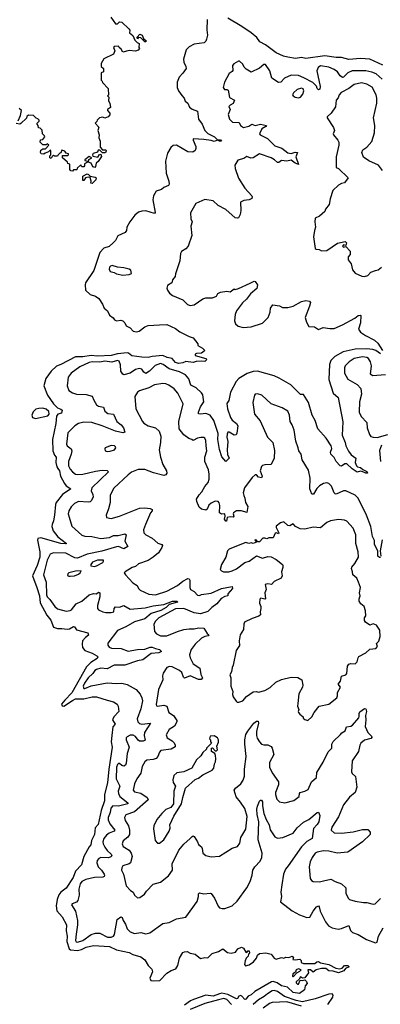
# Model space of a CAD drawing. Extents: x 1603745 to 1745082, y 385868 to 533966.
# Tile 52 of 256: x 1621774 to 1625204, y 423127 to 432501. Entities that reach past the tile are written whole.
import ezdxf

# ---------------------------------------------------------------- set-up
doc = ezdxf.new("R2010")
doc.units = 0

msp = doc.modelspace()

# ---------------------------------------------------------------- linework, layer by layer
at = {"layer": '0CON20XD'}
for points in [[(1622640, 432525), (1622685, 432460), (1622705, 432460), (1622725, 432480), (1622745, 432477.5), (1622812.5, 432415), (1622821.7, 432401.7), (1622820, 432375), (1622850.7, 432350.7), (1622870, 432305), (1622890, 432285), (1622910, 432275), (1622907.5, 432235), (1622912.5, 432225), (1622900.7, 432209.3), (1622875, 432200), (1622815, 432207.5), (1622755, 432192.5), (1622739.3, 432219.3), (1622720, 432235), (1622715, 432250), (1622673, 432247), (1622667.5, 432235), (1622680, 432205), (1622665, 432172.5), (1622575, 432127.5), (1622550, 432085), (1622550, 432055), (1622570, 432035), (1622570, 432005), (1622550, 431995), (1622550, 431925), (1622560, 431915), (1622561.7, 431901.7), (1622617, 431847), (1622617.5, 431782.5), (1622610, 431775), (1622621.7, 431761.7), (1622618.3, 431728.3), (1622630, 431705), (1622637.5, 431665), (1622610, 431645), (1622610, 431635), (1622631.7, 431611.7), (1622632.5, 431595), (1622615, 431577.5), (1622585, 431562.5), (1622565, 431572.5), (1622533, 431567), (1622510, 431545), (1622508.3, 431531.7), (1622493, 431517), (1622526.7, 431476.7), (1622517.5, 431445), (1622530, 431405), (1622526.7, 431375), (1622540, 431345), (1622538.3, 431288.3), (1622563, 431263), (1622591.7, 431261.7), (1622597.5, 431255), (1622595, 431240), (1622585, 431232.5), (1622561.7, 431231.7), (1622535, 431260), (1622521.7, 431258.3), (1622515, 431240), (1622473.6, 431226.4), (1622467.5, 431215), (1622470, 431200), (1622516.7, 431193.3), (1622533.3, 431216.7), (1622545, 431220), (1622551.7, 431198.3), (1622519.3, 431150.7), (1622500, 431135), (1622496.4, 431103.6), (1622490, 431095), (1622470.7, 431100.7), (1622452.5, 431135), (1622430, 431145), (1622431.7, 431168.3), (1622460, 431185), (1622435, 431197.5), (1622393, 431167), (1622395, 431160), (1622408.3, 431158.3), (1622420, 431145), (1622391.7, 431128.3), (1622391.7, 431108.3), (1622385, 431100), (1622365, 431100), (1622355, 431120), (1622321.7, 431088.3), (1622318.3, 431071.7), (1622285, 431070), (1622275, 431060), (1622261.7, 431061.7), (1622250, 431075), (1622250, 431125), (1622231.7, 431131.7), (1622230, 431145), (1622180, 431185), (1622182.5, 431207.5), (1622231.7, 431208.3), (1622240, 431215), (1622240, 431225), (1622215, 431230), (1622205, 431250), (1622175, 431260), (1622167, 431233), (1622155, 431230), (1622140, 431215), (1622135, 431200), (1622105, 431200), (1622095, 431210), (1622081.7, 431198.3), (1622075, 431180), (1622060, 431185), (1622060, 431205), (1622070, 431215), (1622070, 431255), (1622065, 431260), (1622048.3, 431241.7), (1622015, 431230), (1622005, 431220), (1621980, 431225), (1621972.5, 431235), (1621975, 431260), (1621995, 431270), (1622018.3, 431271.7), (1622050, 431305), (1622035, 431317.5), (1622025, 431310), (1621995, 431310), (1621970, 431335), (1621971.7, 431358.3), (1621995, 431360), (1622012.5, 431385), (1622010, 431395), (1621990, 431415), (1621988.3, 431448.3), (1621968.3, 431468.3), (1621951.7, 431471.7), (1621950, 431495), (1621940, 431505), (1621940, 431515), (1621960, 431535), (1621960, 431545), (1621948.3, 431558.3), (1621931.7, 431561.7), (1621905, 431590), (1621858.3, 431591.7), (1621841.7, 431578.3), (1621838.3, 431561.7), (1621785, 431512.5), (1621775, 431507.5), (1621741.7, 431511.7)], [(1625226.9, 432066.9), (1625104.3, 432124.2), (1625015, 432132.1), (1624905, 432122.1), (1624835, 432142.2), (1624785, 432140.8), (1624675, 432155.3), (1624495, 432132.9), (1624455, 432139.5), (1624397.2, 432132.8), (1624325, 432142.5), (1624283.3, 432155), (1624214.3, 432185), (1624111.2, 432261.2), (1624059.4, 432289.4), (1624029.9, 432329.9), (1623975, 432374.7), (1623887.4, 432437.4), (1623753.1, 432515)], [(1623558.7, 432501.3), (1623553.1, 432405), (1623559.4, 432355), (1623552, 432315), (1623543.3, 432295), (1623528.3, 432281.7), (1623435, 432267.1), (1623385, 432242.1), (1623358.2, 432215), (1623331.8, 432125), (1623336.5, 432095), (1623355.6, 432055), (1623356.9, 432035), (1623327.2, 431992.8), (1623289.6, 431955), (1623273.2, 431905), (1623272.1, 431855), (1623283.8, 431825), (1623315, 431779.5), (1623340, 431755), (1623347.1, 431725), (1623374.2, 431705), (1623389.1, 431669.1), (1623415, 431648.8), (1623465, 431631.2), (1623475, 431553.8), (1623510.8, 431505), (1623535.8, 431445), (1623565, 431417.5), (1623628.1, 431385), (1623655, 431358), (1623685, 431357.9), (1623693.8, 431345), (1623675, 431343.5), (1623655, 431352.5), (1623625, 431340.4), (1623595, 431350.8), (1623525, 431360.6), (1623423.8, 431366.2), (1623423.3, 431355), (1623450, 431295), (1623450, 431275), (1623443.3, 431255), (1623421.7, 431238.3), (1623375, 431243.8), (1623265, 431304.7), (1623235, 431303.2), (1623212.9, 431285), (1623178.5, 431231.5), (1623161.3, 431155), (1623168.7, 431038.7), (1623192.9, 430962.9), (1623196.4, 430933.6), (1623188.3, 430921.7), (1623145, 430903.8), (1623122.5, 430885), (1623072.7, 430867.3), (1623046, 430825), (1623041.4, 430785), (1623064, 430665), (1623055, 430656), (1622975, 430680), (1622935, 430678.1), (1622905, 430669.2), (1622869.1, 430640.9), (1622820.8, 430575), (1622794, 430525), (1622788.6, 430495), (1622776.6, 430473.4), (1622707, 430443), (1622685, 430400), (1622663.3, 430375), (1622625, 430342.5), (1622573.7, 430326.3), (1622535, 430285.6), (1622477.9, 430112.1), (1622400.8, 429995), (1622396, 429975), (1622400, 429925), (1622445, 429886), (1622495, 429870), (1622526.7, 429845), (1622561.2, 429791.2), (1622576.7, 429755), (1622609.3, 429729.3), (1622627, 429687), (1622661.7, 429661.7), (1622675, 429642.5), (1622695, 429633.3), (1622735, 429640), (1622754.2, 429634.2), (1622773.8, 429615), (1622787.5, 429585), (1622826.4, 429566.4), (1622852.5, 429535), (1622885, 429530), (1622910, 429535), (1622965, 429576), (1622995, 429589.2), (1623102.9, 429597.1), (1623175, 429598.6), (1623255, 429560.8), (1623298.8, 429528.8), (1623385, 429483.3), (1623425, 429473.3), (1623467.5, 429415), (1623470, 429400), (1623513.8, 429373.8), (1623532.5, 429355), (1623530, 429345), (1623505, 429325.8), (1623456.1, 429323.9), (1623443.3, 429315), (1623443.8, 429305), (1623545, 429273.8), (1623553.8, 429265), (1623535, 429247.5), (1623505, 429251.4), (1623453.5, 429246.5), (1623425, 429236), (1623355, 429245.5), (1623325, 429232.8), (1623285, 429226.5), (1623255, 429238.2), (1623224.3, 429274.3), (1623175.7, 429285), (1623135, 429304.8), (1623035, 429294.2), (1622995.9, 429284.1), (1622935, 429287.8), (1622840.2, 429300.2), (1622808.8, 429325), (1622795, 429329), (1622705, 429319.9), (1622645.6, 429304.4), (1622515, 429298.4), (1622455, 429304.6), (1622375, 429290), (1622305, 429291.7), (1622165, 429216.7), (1622125, 429201.3), (1622074.8, 429155.2), (1622021.8, 429085), (1622002.7, 429015), (1622039.1, 428925), (1622094.5, 428844.5), (1622135, 428806.1), (1622165, 428794.4), (1622178, 428782), (1622173.3, 428755), (1622135.9, 428744.1), (1622124, 428725), (1622116.8, 428655), (1622085.4, 428505), (1622090.8, 428395), (1622105, 428355.7), (1622122.2, 428335), (1622116.5, 428286.5), (1622126.9, 428245), (1622137.6, 428227.6), (1622153.8, 428205), (1622163.6, 428155), (1622198.8, 428085), (1622215, 428064.4), (1622260, 428035), (1622180.2, 427979.8), (1622119.6, 427905), (1622113.2, 427885), (1622105.9, 427785), (1622095, 427728.8), (1622081.5, 427695), (1622081.2, 427675), (1622092.7, 427635), (1622137.5, 427577.5), (1622220, 427515), (1622209.2, 427510.8), (1622164.7, 427514.7), (1621975, 427568.9), (1621947.7, 427562.3), (1621943.8, 427545), (1621965.9, 427435), (1621964.7, 427385), (1621940.3, 427305), (1621894.7, 427205), (1621938.6, 427095), (1621961.2, 427015), (1621969.1, 426949.1), (1622033.1, 426833.1), (1622070.9, 426785), (1622097.3, 426717.3), (1622133.9, 426703.9), (1622175, 426705.2), (1622225, 426697.6), (1622247.5, 426702.5), (1622285, 426724.2), (1622295, 426720), (1622315, 426692.9), (1622422, 426665), (1622428.9, 426641.1), (1622399.3, 426620.7), (1622372.8, 426587.2), (1622367.5, 426555), (1622371.8, 426525), (1622394.2, 426495), (1622465, 426470.9), (1622508.8, 426445), (1622516, 426435), (1622509.7, 426420.3), (1622449.4, 426380.6), (1622411.1, 426338.9), (1622268.8, 426091.2), (1622205, 426021.8), (1622173.4, 425985), (1622178.8, 425968.8), (1622195, 425964.7), (1622275, 426020.8), (1622305, 426033.9), (1622385, 426036.7), (1622465, 426053.3), (1622504.6, 426054.6), (1622605, 426021.5), (1622667.8, 426007.8), (1622700, 425985), (1622710, 425965), (1622715.8, 425915), (1622670, 425865), (1622655.8, 425835), (1622681.2, 425795), (1622660.7, 425769.3), (1622649.4, 425685), (1622645.6, 425625.6), (1622652.5, 425575), (1622621.3, 425365), (1622610.9, 425235), (1622580, 425125), (1622580, 425065), (1622548.1, 424971.9), (1622520.3, 424839.7), (1622493.4, 424806.6), (1622485.7, 424745), (1622455.9, 424685), (1622451.9, 424645), (1622434.3, 424625), (1622384.6, 424535), (1622362.2, 424455), (1622304.3, 424395.7), (1622282.5, 424335), (1622216.6, 424233.4), (1622164.8, 424195.2), (1622145, 424167.9), (1622129.7, 424125), (1622122.3, 424065), (1622127.8, 424017.8), (1622179.7, 423959.7), (1622218.8, 423885), (1622216.8, 423825), (1622226.7, 423775), (1622222, 423725), (1622244, 423654), (1622255.9, 423645.9), (1622325, 423639.1), (1622360.6, 423649.4), (1622405, 423671.9), (1622476.2, 423686.2), (1622627.8, 423677.8), (1622695, 423644.7), (1622815, 423620), (1622849.8, 423599.8), (1622925, 423580), (1622965, 423551.9), (1622995, 423498), (1623032, 423462), (1623038.8, 423435), (1623011.3, 423375), (1623022, 423355), (1623045, 423350.5), (1623106, 423355), (1623175, 423424.2), (1623215, 423448.1), (1623260, 423465), (1623279.2, 423495), (1623294.1, 423565.9), (1623325, 423620), (1623343, 423627), (1623368.3, 423628.3), (1623395, 423612.5), (1623442.5, 423605), (1623495, 423562.5), (1623535, 423573.3), (1623565, 423570), (1623605, 423610), (1623665, 423631.2), (1623705, 423656.7), (1623750.7, 423620.7), (1623785, 423614.2), (1623827, 423623), (1623847.5, 423655), (1623885, 423672.5), (1623903, 423663), (1623925, 423622.5), (1623935, 423620), (1623943.6, 423636.4), (1623956.4, 423636.4), (1623960, 423615), (1623950, 423605), (1623948.8, 423585), (1623928.8, 423565), (1623917.5, 423542.5), (1623912.5, 423505), (1623922.9, 423492.9), (1623957.7, 423502.3), (1623998.3, 423531.7), (1624026.2, 423565), (1624036.2, 423595), (1624055, 423609.2), (1624115, 423616.9), (1624165, 423603.3), (1624196, 423565), (1624215, 423555.6), (1624265, 423573.3), (1624285, 423566.7), (1624307, 423577), (1624335, 423572.5), (1624365, 423586.7), (1624377.5, 423575), (1624373, 423553), (1624395, 423550), (1624437.5, 423557.5), (1624452.5, 423545), (1624452.5, 423525), (1624475, 423516.7), (1624580, 423515), (1624599.2, 423530.8), (1624615, 423534.2), (1624635, 423520.8), (1624715.6, 423505.6), (1624781.3, 423471.3), (1624815, 423466.2), (1624839.8, 423470.2), (1624863.9, 423496.1), (1624896.8, 423496.8), (1624907.5, 423485), (1624873.6, 423466.4), (1624855.7, 423444.3), (1624805, 423425.6), (1624755, 423443.8), (1624715, 423445.7), (1624685, 423467.5), (1624645, 423468.9)], [(1622975, 432290), (1622965, 432290), (1622927, 432327), (1622905, 432330), (1622895, 432320), (1622890, 432335), (1622918.3, 432361.7), (1622940, 432355), (1622951.7, 432321.7), (1622978.3, 432298.3), (1622975, 432290)], [(1625222.1, 431935), (1625165, 431984), (1625125, 432002.5), (1625065, 432014.7), (1624935, 432014.7), (1624895.5, 431995), (1624855, 431952.1), (1624845, 431950), (1624822.1, 431965), (1624796.1, 432005), (1624765, 432027.5), (1624715, 432047.6), (1624635, 432060), (1624612.3, 432045), (1624598.9, 432015), (1624632.2, 431865), (1624629.3, 431840.7), (1624617.1, 431832.9), (1624605, 431844.2), (1624597.7, 431867.8), (1624562.3, 431902.3), (1624477.4, 431947.4), (1624425, 431970.6), (1624355, 431972.9), (1624293.5, 431945), (1624256.7, 431905), (1624235, 431901.6), (1624172.9, 431945), (1624154.5, 432015), (1624113.1, 432073.1), (1624095, 432073.1), (1624055, 432040.6), (1623975, 432002.2), (1623928.2, 432028.2), (1623909.3, 432049.3), (1623895, 432078.8), (1623865, 432107.5), (1623855, 432107.5), (1623809.5, 432080.5), (1623798.8, 432065), (1623801.7, 432018.3), (1623793.8, 432006.2), (1623765, 431987.5), (1623721.2, 431905), (1623710, 431855), (1623722.5, 431835), (1623745, 431835.7), (1623758.6, 431828.6), (1623771.1, 431761.1), (1623817.1, 431735), (1623805, 431702), (1623775, 431687.1), (1623764.3, 431675), (1623776.8, 431645), (1623757, 431597), (1623769.2, 431555), (1623796.7, 431525), (1623863.1, 431523.1), (1623875, 431492.9), (1623904.3, 431475.7), (1623953.8, 431486.2), (1623982.6, 431507.4), (1624015, 431493.9), (1624065, 431505.3), (1624122.5, 431495), (1624116.2, 431485), (1624078.2, 431461.8), (1624055.7, 431415), (1624060.8, 431405), (1624130.1, 431370.1), (1624199.8, 431299.8), (1624266.9, 431276.9), (1624324.5, 431234.5), (1624355, 431226.2), (1624395, 431239.2), (1624417.6, 431237.6), (1624401.9, 431195), (1624427.3, 431122.7), (1624395, 431134.6), (1624355, 431164.5), (1624315, 431154.3), (1624265, 431160.7), (1624237.8, 431142.2), (1624225, 431141.5), (1624197.4, 431167.4), (1624165, 431184.6), (1624055, 431224.3), (1623993.8, 431185), (1623973.6, 431183.6), (1623935, 431198.1), (1623905, 431180), (1623847.5, 431162.5), (1623820, 431115), (1623825, 431084), (1623855, 430991.2), (1623917, 430897), (1623982, 430825), (1623986, 430815), (1623981.2, 430798.8), (1623955.7, 430784.3), (1623905, 430779.2), (1623873.3, 430765), (1623877.1, 430685), (1623872.5, 430645), (1623856.7, 430615), (1623845, 430610), (1623825, 430613.8), (1623736, 430695), (1623662, 430732), (1623615, 430775.8), (1623535, 430790), (1623448.8, 430751.2), (1623399.3, 430660.7), (1623402.5, 430605), (1623414, 430575), (1623401.2, 430535), (1623412.5, 430445), (1623378.1, 430345), (1623355, 430319.4), (1623314.5, 430295.5), (1623302.9, 430275), (1623297.9, 430205), (1623257.5, 430082.5), (1623252, 430055), (1623226.2, 430025), (1623222.5, 429995), (1623179.3, 429970.7), (1623173.8, 429945), (1623180, 429925), (1623198.8, 429898.8), (1623226.7, 429875), (1623324.6, 429834.6), (1623370.2, 429790.2), (1623395, 429780), (1623435, 429785.6), (1623515, 429844), (1623545, 429852), (1623607.3, 429852.7), (1623645, 429870), (1623660, 429895), (1623684.5, 429905.5), (1623745, 429916), (1623775, 429908.8), (1623815, 429937.5), (1623825, 429933.3), (1623855, 429942), (1623965, 429993.8), (1624005, 430010), (1624015, 430007.5), (1624036.2, 429975), (1624029.4, 429940.6), (1623970.2, 429889.8), (1623931.1, 429838.9), (1623894.4, 429805), (1623835, 429727.5), (1623823.3, 429695), (1623817.5, 429635), (1623825.7, 429605.7), (1623853.1, 429583.1), (1623901.3, 429571.3), (1623975, 429575.5), (1624085, 429612.2), (1624137.5, 429665), (1624156.7, 429715), (1624158.8, 429755), (1624182.3, 429787.7), (1624245, 429776.2), (1624275, 429762), (1624325, 429760), (1624375.5, 429774.5), (1624455, 429818.8), (1624495, 429827.5), (1624530.7, 429820.7), (1624538.6, 429808.6), (1624532, 429775), (1624490, 429665), (1624502.2, 429622.2), (1624525, 429581.4), (1624578, 429578), (1624615, 429551.9), (1624660.7, 429569.3), (1624725, 429560), (1624765, 429561.9), (1624845, 429594.5), (1624961.1, 429658.9), (1624995, 429684), (1625015, 429688.8), (1625020, 429685), (1625014.4, 429615), (1624997.5, 429555), (1625016, 429525), (1625064.2, 429494.2), (1625148.8, 429448.8), (1625181.2, 429421.2), (1625225, 429350)], [(1624425, 431756.7), (1624445, 431762.5), (1624468.3, 431791.7), (1624477.1, 431825), (1624471.2, 431841.2), (1624455, 431848.6), (1624413.7, 431836.3), (1624378.8, 431805), (1624370, 431785), (1624373.8, 431775), (1624395, 431764.2), (1624425, 431756.7)], [(1625224.3, 431065), (1625185.5, 431115.5), (1625095.5, 431155.5), (1625045, 431192.2), (1625028.8, 431235), (1625038.3, 431261.7), (1625075, 431285.7), (1625125, 431342.5), (1625150, 431425), (1625150.5, 431495), (1625140.8, 431565), (1625172.1, 431705), (1625172.3, 431755), (1625165.4, 431785), (1625128.2, 431858.2), (1625077.4, 431887.4), (1625025, 431898.6), (1624955, 431885.3), (1624905.2, 431844.8), (1624833.4, 431806.6), (1624813.8, 431786.2), (1624804.4, 431755.6), (1624785.7, 431735), (1624778.5, 431671.5), (1624737.9, 431612.1), (1624700, 431575), (1624697.5, 431565), (1624760, 431475), (1624767.5, 431445), (1624756.7, 431415), (1624760, 431405), (1624801.2, 431355), (1624809.2, 431335), (1624810, 431305), (1624784.1, 431194.1), (1624783.8, 431095), (1624805, 431083.3), (1624900, 430995), (1624862.3, 430947.7), (1624835, 430941.2), (1624805.7, 430924.3), (1624753.3, 430875), (1624726.2, 430795), (1624717.7, 430742.3), (1624683.9, 430696.1), (1624675.8, 430674.2), (1624625, 430630), (1624585, 430610), (1624580, 430575), (1624588.8, 430525), (1624576.7, 430495), (1624570, 430435), (1624583.8, 430323.8), (1624595, 430316.7), (1624624.1, 430314.1), (1624645, 430301.2), (1624695, 430302.5), (1624796.1, 430373.9), (1624868.8, 430388.8), (1624881.2, 430375), (1624875, 430350), (1624853.3, 430356.7), (1624843.3, 430345), (1624855, 430333.8), (1624875, 430340), (1624916.7, 430296.7), (1624918.6, 430265), (1624898.3, 430241.7), (1624900, 430215), (1624926, 430175), (1624940.3, 430120.3), (1624965, 430086.7), (1625027.7, 430057.7), (1625055, 430055.8), (1625086.7, 430065), (1625115, 430096), (1625157.1, 430112.9), (1625185, 430120), (1625216.9, 430145)], [(1621760.7, 431539.3), (1621781.7, 431588.3), (1621790, 431635), (1621770, 431655)], [(1622465, 430940), (1622450, 430945), (1622453.3, 430965), (1622445, 431000), (1622425, 431002.5), (1622400, 430995), (1622385, 430970), (1622375, 430970), (1622375, 431010), (1622415, 431032.5), (1622428.3, 431028.3), (1622445, 431010), (1622493, 431003), (1622500, 430995), (1622497.5, 430975), (1622465, 430940)], [(1622755, 430070), (1622815, 430073.8), (1622837.5, 430085), (1622830, 430115), (1622815, 430126.2), (1622765, 430140), (1622705, 430144), (1622655, 430159.2), (1622637.5, 430155), (1622628.8, 430145), (1622626.2, 430125), (1622634.3, 430104.3), (1622673.9, 430093.9), (1622695, 430080), (1622755, 430070)], [(1625205, 429318.8), (1625160.5, 429350.5), (1625132.1, 429362.1), (1625075, 429368.1), (1624965, 429363.7), (1624852, 429338), (1624770.4, 429295), (1624734.6, 429255), (1624722.4, 429217.6), (1624713.1, 429075), (1624755, 428945.8), (1624802.5, 428902.5), (1624846.6, 428673.4), (1624842.7, 428545), (1624870, 428475), (1624876.9, 428445), (1624902, 428392), (1624927.7, 428357.7), (1624970, 428325), (1624966.2, 428285), (1624976.2, 428255), (1624987.5, 428245), (1625015, 428238.1), (1625038.5, 428218.5), (1625075, 428200), (1625082, 428185), (1625065, 428182.2), (1625037.6, 428197.6), (1625015, 428202), (1624984.1, 428194.1), (1624935.6, 428225.6), (1624885, 428272), (1624868.3, 428271.7), (1624835, 428251.2), (1624823.3, 428255), (1624785, 428296.2), (1624765, 428334), (1624732.9, 428365), (1624729.4, 428385), (1624742.7, 428417.3), (1624735.6, 428445), (1624687.6, 428517.6), (1624610, 428605), (1624584.5, 428685), (1624554.6, 428735), (1624520.6, 428855), (1624475, 428933.8), (1624445, 428931.2), (1624353.3, 429025), (1624242.3, 429087.7), (1624195, 429109.4), (1624035, 429156.2), (1623995, 429151.6), (1623937.6, 429132.4), (1623858.1, 429085), (1623832.2, 429055), (1623779.4, 428955), (1623763.1, 428876.9), (1623743, 428847), (1623751.9, 428795), (1623778.5, 428715), (1623795, 428687.8), (1623835, 428655.6), (1623848.1, 428635), (1623840, 428565), (1623832, 428548), (1623815, 428544.3), (1623765, 428574.3), (1623755, 428572.5), (1623746.7, 428555), (1623743.9, 428525), (1623752.7, 428485), (1623747.9, 428405), (1623752.2, 428362.2), (1623767.7, 428325), (1623735, 428293.3), (1623698.3, 428338.3), (1623675, 428407.5), (1623657.5, 428505), (1623662.6, 428562.6), (1623619.8, 428685), (1623585, 428736.1), (1623545, 428751.8), (1623494.4, 428744.4), (1623475, 428750), (1623473.5, 428765), (1623493.1, 428815), (1623526.6, 428863.4), (1623515, 428930.8), (1623505, 428947.1), (1623452.5, 428995), (1623401.4, 429021.4), (1623381.9, 429081.9), (1623350.1, 429120.1), (1623295, 429147.8), (1623196.2, 429176.2), (1623138.8, 429218.8), (1623115, 429226.2), (1623062.9, 429207.1), (1623008.8, 429155), (1622975, 429133.1), (1622955, 429143.8), (1622935, 429172.5), (1622915, 429178.7), (1622875, 429169.3), (1622824.8, 429135.2), (1622765, 429119.1), (1622753.8, 429125), (1622736.8, 429155), (1622731.5, 429215), (1622718.8, 429248.8), (1622705, 429255.4), (1622650.7, 429240.7), (1622585, 429248.3), (1622535, 429239.7), (1622465, 429244.1), (1622435, 429238.7), (1622345, 429196.5), (1622263.5, 429136.5), (1622235, 429096.7), (1622224.2, 429015), (1622240.4, 428970.4), (1622275, 428948.9), (1622315, 428935.7), (1622405, 428931.5), (1622465, 428915.6), (1622478.3, 428878.3), (1622505, 428834.2), (1622525, 428820.5), (1622571.3, 428811.3), (1622585, 428774.4), (1622611.7, 428751.7), (1622667.5, 428745), (1622699.6, 428675), (1622738.1, 428645), (1622762.9, 428615), (1622773.3, 428575), (1622755, 428566.2), (1622685, 428584), (1622560, 428635), (1622458.8, 428665), (1622385, 428669.5), (1622334.3, 428655), (1622298.1, 428635), (1622231.7, 428568.3), (1622218.2, 428458.2), (1622225, 428444.3), (1622262.5, 428415), (1622270, 428395), (1622265.3, 428365), (1622237.6, 428295), (1622239.1, 428255), (1622255, 428220.6), (1622276.7, 428195), (1622305, 428175.5), (1622325, 428170.4), (1622375, 428174.1), (1622495, 428202.5), (1622559.1, 428210.9), (1622605, 428209.4), (1622618, 428195), (1622461.5, 428045), (1622455.5, 428015), (1622470.7, 427980.7), (1622473.5, 427955), (1622455, 427920.9), (1622445, 427911.6), (1622425, 427906.3), (1622335, 427913.6), (1622295, 427896.4), (1622265, 427864.3), (1622242.5, 427825), (1622235.8, 427795), (1622245.6, 427765), (1622270.2, 427680.2), (1622365, 427593.8), (1622394.3, 427584.2), (1622461.6, 427581.6), (1622545, 427560.3), (1622627.6, 427572.4), (1622665, 427589.7), (1622711.3, 427588.7), (1622775.8, 427605.8), (1622785.6, 427595), (1622772.9, 427535), (1622804, 427485), (1622765, 427464.3), (1622715, 427484.2), (1622695, 427482.8), (1622555, 427441.3), (1622416.7, 427413.3), (1622325, 427373.9), (1622298.4, 427378.4), (1622212.9, 427422.9), (1622094.8, 427425.2), (1622065, 427412.7), (1622034.2, 427355.8)], [(1625255, 429120.8), (1625130.5, 429110.5), (1625111.8, 429125), (1625118.9, 429205), (1625110, 429245), (1625090.9, 429275), (1625075, 429285.3), (1625035, 429290), (1624955.3, 429274.7), (1624907.2, 429242.8), (1624871.4, 429205), (1624862.5, 429185), (1624864.5, 429135), (1624895, 429078.6), (1624985, 429028.8), (1625018.9, 428988.9), (1625024.4, 428935), (1625007.2, 428862.8), (1625004.5, 428765), (1625023.6, 428723.6), (1625076.7, 428665), (1625078.1, 428615), (1625101.4, 428551.4), (1625113.7, 428533.7), (1625135, 428525.6), (1625174.5, 428524.5), (1625275, 428550.3)], [(1625205, 427380), (1625195, 427379.4), (1625180.9, 427395), (1625180.8, 427445), (1625149.6, 427505), (1625148.3, 427541.7), (1625131.2, 427581.2), (1625113.6, 427676.4), (1625073.8, 427785), (1624992.9, 427945), (1624965.3, 427975), (1624875, 428016.8), (1624855, 428013.9), (1624785, 427984.5), (1624775, 427987.1), (1624765, 427996.2), (1624740.3, 428060.3), (1624714.4, 428084.4), (1624695, 428091.4), (1624665, 428084.4), (1624625, 428063.5), (1624600.8, 428039.2), (1624568.6, 427985), (1624554.3, 427985), (1624533.8, 428035), (1624535.5, 428135), (1624521.7, 428211.7), (1624460.4, 428310.4), (1624450.8, 428365), (1624428.1, 428395), (1624424, 428425), (1624399.7, 428489.7), (1624385.6, 428594.4), (1624365.6, 428645), (1624345.5, 428675.5), (1624340, 428735), (1624324.2, 428775), (1624270, 428805), (1624165, 428844.4), (1624076.7, 428925), (1624035, 428940), (1624015, 428935.8), (1624006, 428925), (1623991.1, 428855), (1624008.1, 428745), (1624060.6, 428680.6), (1624131.1, 428525), (1624182.5, 428475), (1624199.1, 428399.1), (1624194.2, 428325), (1624165, 428267.5), (1624105, 428263.3), (1624085, 428256.7), (1624074.2, 428245.8), (1624062.5, 428205), (1624081.2, 428155), (1624075, 428140), (1624045, 428144.2), (1624025, 428166.7), (1624015, 428168.8), (1623986.1, 428143.9), (1623914, 428045), (1623899.2, 427995), (1623905, 427970), (1623917.1, 427945), (1623923.1, 427905), (1623944.2, 427865), (1623935, 427808.8), (1623883.7, 427826.3), (1623834.8, 427825.2), (1623809.2, 427805), (1623804.2, 427795), (1623810.8, 427775), (1623805, 427766.2), (1623775, 427768.9), (1623748.3, 427761.7), (1623742.5, 427727.5), (1623735, 427726.2), (1623723.3, 427745), (1623730, 427775), (1623726.4, 427796.4), (1623695, 427794.5), (1623674.6, 427805), (1623677.8, 427875), (1623672.4, 427902.4), (1623662.4, 427912.4), (1623635, 427916.7), (1623595, 427897.5), (1623571.9, 427878.1), (1623558.2, 427841.8), (1623545, 427832.2), (1623505, 427841.8), (1623481.4, 427861.4), (1623458.2, 427915), (1623456.5, 427935), (1623481.1, 427978.9), (1623505.5, 428005), (1623535, 428055.7), (1623567.3, 428095), (1623577.5, 428125), (1623577.3, 428175), (1623570, 428215), (1623533.8, 428295), (1623533.8, 428335), (1623555.4, 428395), (1623546.7, 428445), (1623546.2, 428496.2), (1623535.6, 428515.6), (1623525, 428522), (1623495.9, 428524.1), (1623465, 428517.5), (1623425, 428493.3), (1623412.5, 428505), (1623383.6, 428513.6), (1623335, 428550), (1623290.8, 428605), (1623288.7, 428675), (1623330.6, 428845), (1623278.9, 428945), (1623245, 428985.7), (1623192.6, 429022.6), (1623163.7, 429033.7), (1623135, 429036.2), (1623055.5, 429024.5), (1623003.7, 428996.3), (1622912.8, 428967.2), (1622893.8, 428955), (1622870, 428915), (1622877.5, 428795), (1622941.4, 428675), (1622955, 428660), (1622995, 428634.3), (1623065, 428614.4), (1623102, 428585), (1623115.7, 428535), (1623113.1, 428475), (1623100.6, 428405), (1623113.1, 428335), (1623135.8, 428265), (1623170.4, 428205), (1623173.6, 428185), (1623163.1, 428166.9), (1623145, 428161.5), (1623046, 428186), (1622965, 428219.1), (1622902.6, 428217.4), (1622837.6, 428192.4), (1622805, 428168.1), (1622669.8, 428040.2), (1622634.4, 427975), (1622635.8, 427905.8), (1622620, 427845), (1622596, 427785), (1622600, 427760), (1622645, 427753.1), (1622725, 427774.4), (1622915, 427850.8), (1622963.2, 427853.2), (1623015, 427846.6), (1623035, 427836.4), (1623035.3, 427825), (1623018.2, 427805), (1622971.5, 427695), (1622952.2, 427645), (1622955.8, 427615), (1622975, 427597.1), (1623035, 427564.3), (1623087.8, 427517.8), (1623127.5, 427505), (1623131.2, 427495), (1623126.3, 427475), (1623093.1, 427425), (1623045, 427382.9), (1622995, 427353.6), (1622905, 427320.8), (1622875, 427294.2), (1622845, 427284), (1622777.5, 427245), (1622767.5, 427235), (1622780, 427215), (1622849.4, 427139.4), (1622892.2, 427115), (1622905.4, 427085.4), (1622920, 427070), (1623003.1, 427033.1), (1623065, 427024.1), (1623175, 427059.7), (1623275.6, 427115), (1623325, 427154.6), (1623375, 427181.4), (1623386.9, 427176.9), (1623393.1, 427165), (1623392.1, 427095), (1623398.6, 427075), (1623435, 427055.6), (1623465, 427021.2), (1623485, 427019.6), (1623503, 427027)], [(1621925, 428704.7), (1622040.7, 428729.3), (1622055.8, 428745), (1622051.4, 428771.4), (1622025, 428792.5), (1621995, 428801.6), (1621955, 428800.4), (1621928.5, 428791.5), (1621901.2, 428768.8), (1621890, 428735), (1621895, 428712.1), (1621925, 428704.7)], [(1622605, 428390), (1622635, 428394.4), (1622677.5, 428405), (1622690, 428425), (1622686.7, 428435), (1622675, 428443.8), (1622645, 428447.5), (1622587.5, 428425), (1622582.5, 428415), (1622587.5, 428395), (1622605, 428390)], [(1625215, 428449.2), (1625195, 428400), (1625206.5, 428295)], [(1624515, 425830), (1624553.3, 425865), (1624574.2, 425905.8), (1624623.6, 425966.4), (1624715, 425983.3), (1624791.2, 426045), (1624797.5, 426065), (1624796.2, 426095), (1624826, 426145), (1624804.2, 426175), (1624826.4, 426205), (1624835, 426250), (1624875, 426263.8), (1624886.7, 426275), (1624892.5, 426345), (1624905, 426364.2), (1624925, 426372), (1624965, 426368.8), (1624985, 426387.5), (1624992.5, 426425), (1625001.2, 426438.8), (1625065, 426472), (1625105, 426508.8), (1625160, 426515), (1625177, 426533), (1625168.3, 426561.7), (1625190, 426585), (1625201.7, 426628.3), (1625199.3, 426689.3), (1625167.5, 426735), (1625135, 426748), (1625105, 426737.5), (1625064, 426765), (1625052.4, 426782.4), (1625054, 426806), (1625067.5, 426825), (1625063.6, 426873.6), (1625050, 426915), (1625018.3, 426938.3), (1625004.4, 426965), (1625003.3, 426986.7), (1625013.8, 427015), (1625006.7, 427045), (1625014.2, 427095), (1624997.1, 427147.1), (1624980.8, 427185), (1624942.2, 427215), (1624941.2, 427245), (1624930, 427275), (1624932.1, 427287.9), (1624962.9, 427325), (1624995.6, 427385), (1624992.2, 427435), (1624972.1, 427515), (1624971.8, 427595), (1624945, 427660.8), (1624885.4, 427725.4), (1624865, 427735.7), (1624805, 427742.9), (1624728.9, 427731.1), (1624695, 427714.2), (1624635, 427663.3), (1624565, 427670), (1624485, 427650), (1624443, 427653), (1624396.4, 427676.4), (1624375, 427702.5), (1624345, 427683.3), (1624325, 427686.7), (1624285, 427720), (1624255, 427710), (1624215, 427680), (1624214, 427665), (1624238.8, 427615), (1624235, 427607.5), (1624216.4, 427616.4), (1624205, 427613.8), (1624185, 427568.8), (1624145, 427568), (1624125, 427558.8), (1624105, 427565.7), (1624085.9, 427564.1), (1624055, 427530), (1624035, 427530), (1624027.5, 427545), (1624015, 427550), (1624010, 427545), (1624020, 427535), (1624020, 427525), (1624010.7, 427519.3), (1623993.8, 427513.8), (1623975, 427520), (1623955, 427513.3), (1623925, 427522.5), (1623915, 427520), (1623765, 427461.2), (1623752, 427445), (1623733.8, 427385), (1623695, 427313.8), (1623682, 427265), (1623692.7, 427252.7), (1623714.2, 427244.2), (1623764.5, 427245.5), (1623796.1, 427253.9), (1623836.3, 427273.7), (1623915, 427332.9), (1623956.2, 427345), (1624025, 427396.7), (1624085, 427373.3), (1624135, 427389.2), (1624165, 427386), (1624215, 427362.5), (1624272.5, 427315), (1624278.6, 427305), (1624277.5, 427285), (1624263.3, 427245), (1624270, 427205), (1624260, 427185), (1624195, 427152.5), (1624167.7, 427122.3), (1624135, 427130), (1624110, 427125), (1624118.8, 427075), (1624106.7, 427045), (1624112.5, 426987.5), (1624105, 426983.8), (1624066.2, 426993.8), (1624056.7, 426985), (1624053.8, 426945), (1624067.1, 426915), (1624068.1, 426895), (1624060.8, 426865), (1624064.4, 426835), (1624048.6, 426821.4), (1623985, 426800.8), (1623913.7, 426766.3), (1623904.5, 426745), (1623903.3, 426695), (1623870.9, 426645), (1623862.2, 426587.8), (1623866.2, 426543.8), (1623834, 426495), (1623806, 426355), (1623795.8, 426334.2), (1623788.1, 426291.9), (1623774.2, 426265), (1623781.2, 426235), (1623783.8, 426155), (1623802, 426105), (1623798.8, 426075), (1623803.3, 426055), (1623831.7, 426011.7), (1623843.3, 426003.3), (1623860, 426005), (1623895, 426016.7), (1623932.9, 426057.1), (1623995, 426100.8), (1624025, 426106.2), (1624045, 426100), (1624105, 426115.8), (1624155.5, 426144.5), (1624211.2, 426195), (1624265, 426220.8), (1624355, 426240.8), (1624419.5, 426239.5), (1624456.2, 426215), (1624468.8, 426165), (1624463.3, 426145), (1624427.7, 426082.3), (1624419.3, 425989.3), (1624416.7, 425965), (1624430, 425935), (1624423.3, 425915), (1624426.7, 425905), (1624438.3, 425888.3), (1624470, 425865), (1624471.7, 425851.7), (1624485, 425840), (1624515, 425830)], [(1625222.3, 427547.7), (1625202, 427445), (1625210.5, 427395)], [(1622034.2, 427355.8), (1622000, 427215), (1622025, 427146.7), (1622028, 427025), (1622035.6, 427005.6), (1622061.9, 426981.9), (1622108.6, 426915), (1622135, 426891.1), (1622215, 426869.2), (1622255, 426876.2), (1622266.9, 426883.1), (1622311.2, 426938.8), (1622364.7, 426965.3), (1622435.6, 427025), (1622475, 427037.4), (1622505, 427036.2), (1622525, 427050), (1622537.5, 427045), (1622537.5, 427005), (1622515.5, 426925), (1622514, 426895), (1622525, 426881.2), (1622566.2, 426863.8), (1622595, 426855.8), (1622645, 426856.4), (1622668.1, 426865), (1622672.3, 426895), (1622685, 426911.2), (1622725, 426909.2), (1622765, 426923.3), (1622825, 426890), (1622968.3, 426901.7), (1623045, 426920.2), (1623146.7, 426933.3), (1623226.4, 426966.3), (1623272.5, 426965), (1623276.2, 426955), (1623197, 426933), (1623166.6, 426905), (1623117.5, 426875), (1623025, 426847.5), (1622965, 426796.7), (1622865, 426768.2), (1622785, 426721.5), (1622704, 426685), (1622612.2, 426565), (1622612.9, 426545), (1622625, 426528.6), (1622648.1, 426518.1), (1622740, 426515), (1622805, 426488.4), (1622895, 426504.8), (1622965, 426509), (1623015, 426526.3), (1623035, 426526.3), (1623066, 426515), (1623102.5, 426505), (1623122.5, 426485), (1623096.1, 426473.9), (1623025, 426465.8), (1622945, 426406), (1622895, 426397.2), (1622775, 426357), (1622673.2, 426356.8), (1622605, 426320.4), (1622545, 426328.4), (1622504, 426315), (1622488.6, 426305), (1622469.1, 426275), (1622425, 426233.8), (1622390.3, 426185), (1622378.9, 426155), (1622384.4, 426135), (1622395, 426132.7), (1622455, 426160), (1622605, 426189.1), (1622695, 426180), (1622745.4, 426185.4), (1622795, 426171.1), (1622883.6, 426123.6), (1622919.1, 426079.1), (1622936.5, 426045), (1622943.1, 426015), (1622925, 425940), (1622892.5, 425845), (1622898.5, 425815), (1622915, 425800), (1622935, 425793.4), (1623018.8, 425805), (1622961.4, 425715), (1622957.9, 425685), (1622968.2, 425641.8), (1622949.2, 425630.8), (1622912.9, 425632.9), (1622900.9, 425640.9), (1622876.6, 425676.6), (1622855, 425690.2), (1622825, 425689.8), (1622795.5, 425675), (1622786.4, 425665), (1622785.4, 425645), (1622814.6, 425575), (1622796.2, 425515), (1622788.4, 425421.6), (1622780.5, 425405), (1622765, 425395.4), (1622745, 425401.8), (1622725, 425420), (1622715, 425420), (1622705, 425411.1), (1622695.9, 425385), (1622692.4, 425275), (1622726.6, 425205), (1622711.6, 425155), (1622712.8, 425132.8), (1622726.5, 425106.5), (1622803.5, 425045), (1622803.1, 425035), (1622715, 425014.8), (1622660.6, 425015), (1622642.1, 424995), (1622636.2, 424953.8), (1622615.3, 424905), (1622614.4, 424884.4), (1622632.9, 424845), (1622680.4, 424785), (1622672.7, 424775), (1622624.5, 424755.5), (1622601.2, 424738.8), (1622574.2, 424705.8), (1622564.8, 424675), (1622568, 424655), (1622583.9, 424623.9), (1622605, 424592.7), (1622644.3, 424555), (1622649.7, 424540.3), (1622639.8, 424530.2), (1622617.3, 424522.7), (1622545, 424523.3), (1622526, 424514), (1622510.4, 424495), (1622507.5, 424475), (1622520.9, 424435), (1622553.1, 424403.1), (1622577.3, 424365), (1622581.2, 424355), (1622577.2, 424342.8), (1622565, 424336.8), (1622484.8, 424335.2), (1622404.4, 424315.6), (1622365, 424297.5), (1622349.3, 424275), (1622335.9, 424224.1), (1622339.2, 424165), (1622326.8, 424115), (1622315, 424099.6), (1622273.3, 424085), (1622266.2, 424075), (1622304.7, 424014.7), (1622322.6, 423925), (1622325.2, 423885), (1622312.7, 423795), (1622305.4, 423735), (1622312.4, 423722.4), (1622325, 423718), (1622375, 423734.8), (1622455, 423790.5), (1622495, 423805.8), (1622535, 423803.2), (1622608, 423765), (1622644.7, 423765.3), (1622665, 423776.9), (1622675, 423790.8), (1622701.8, 423935), (1622735, 423961.1), (1622750, 423955), (1622757.5, 423925), (1622779.6, 423889.6), (1622797.3, 423845), (1622825, 423815.5), (1622865, 423802.2), (1622925, 423809.2), (1622975, 423799.4), (1623013.2, 423806.8), (1623135, 423895.5), (1623195, 423904.4), (1623265, 423940), (1623354.3, 423955.7), (1623463.3, 424106.7), (1623473.5, 424153.5), (1623475, 424177.5), (1623485, 424188.1), (1623525, 424177.5), (1623585, 424185.8), (1623595, 424182.5), (1623626.3, 424136.3), (1623660.4, 424060.4), (1623675.3, 424045.3), (1623698.6, 424038.6), (1623725, 424039.2), (1623794.7, 424065.3), (1623841.1, 424108.9), (1623934.2, 424235.8), (1623966.7, 424295), (1623985.5, 424355), (1623991.5, 424405), (1624010.5, 424435), (1624061.7, 424488.3), (1624078.7, 424525), (1624080, 424565), (1624043.3, 424693.3), (1624048.9, 424865), (1624032.5, 424935), (1624030.9, 424985), (1624035, 425013.8), (1624055, 425061.2), (1624065, 425070), (1624075, 425070), (1624083.4, 425053.4), (1624082.3, 425015), (1624095.7, 424944.3), (1624117.1, 424887.1), (1624145.5, 424835), (1624157.9, 424787.9), (1624201.9, 424721.9), (1624225, 424709.4), (1624276.7, 424715), (1624375, 424757.5), (1624413.5, 424806.5), (1624475, 424860.6), (1624523.9, 424886.1), (1624605, 424953.3), (1624616.4, 424956.4), (1624628.8, 424925), (1624620, 424865), (1624605, 424840), (1624567.9, 424802.1), (1624556.2, 424705), (1624505, 424675.5), (1624453.5, 424626.5), (1624328.9, 424445), (1624301.8, 424415), (1624284.6, 424365), (1624266.7, 424265), (1624259.4, 424195), (1624265.7, 424155), (1624255, 424102.5), (1624365, 424016.2), (1624435, 423980), (1624506.4, 423953.6), (1624535, 423956.7), (1624564.2, 424015), (1624596.7, 424055), (1624615, 424063.8), (1624623.8, 424055), (1624632.2, 424015), (1624681.9, 423911.9), (1624712.6, 423872.6), (1624745, 423856.5), (1624803.8, 423843.8), (1624835, 423849.6), (1624905, 423877.1), (1624919.8, 423829.8), (1624939.6, 423809.6), (1624995, 423792.5), (1625073.3, 423743.3), (1625157.5, 423712.5), (1625175, 423720), (1625188.2, 423775), (1625232, 423855)], [(1622485, 427296.2), (1622505, 427301.2), (1622566.4, 427333.6), (1622572.5, 427345), (1622570, 427355), (1622515, 427356.5), (1622466.2, 427335), (1622450, 427315), (1622450, 427300), (1622485, 427296.2)], [(1622241.7, 427201.7), (1622255, 427204), (1622295, 427207.5), (1622335, 427222.5), (1622350, 427235), (1622360, 427255), (1622305, 427250.8), (1622242.5, 427235), (1622231.2, 427225), (1622230, 427210), (1622241.7, 427201.7)], [(1623503, 427027), (1623595, 427041.4), (1623695, 427084.7), (1623795.5, 427105.5), (1623797.1, 427085), (1623754, 427035), (1623753.3, 427015), (1623725, 427008.6), (1623690.9, 426989.1), (1623650.8, 426939.2), (1623601.5, 426905), (1623565, 426866.2), (1623495, 426845.5), (1623435, 426853.3), (1623335, 426896.1), (1623255, 426890.8), (1623096.2, 426805), (1623066.2, 426775), (1623050, 426745), (1623056.2, 426675), (1623074.3, 426654.3), (1623115, 426636), (1623175, 426634.3), (1623273.6, 426676.4), (1623335.5, 426694.5), (1623385, 426701.4), (1623435, 426702), (1623475, 426711.2), (1623525, 426707.1), (1623556.9, 426656.9), (1623572.5, 426645), (1623566.7, 426635), (1623535, 426628.5), (1623505, 426612.1), (1623442.5, 426555), (1623405, 426504), (1623390, 426455), (1623395, 426426.2), (1623425, 426369.4), (1623486.4, 426326.4), (1623496.9, 426266.9), (1623512.9, 426235), (1623499.3, 426220.7), (1623475, 426219.6), (1623395, 426253.1), (1623342.1, 426232.1), (1623331.7, 426241.7), (1623316.2, 426285), (1623295, 426304.4), (1623225, 426338.6), (1623197.7, 426342.3), (1623175, 426333.8), (1623139.5, 426280.5), (1623132.9, 426255), (1623134.2, 426215), (1623095.6, 426125), (1623072.6, 425982.6), (1623075, 425970), (1623085, 425965.8), (1623145, 425976.5), (1623172.5, 425965), (1623192.2, 425905), (1623235.6, 425875), (1623269.7, 425829.7), (1623269.4, 425815), (1623246.3, 425773.7), (1623195, 425741.9), (1623167, 425693), (1623175.7, 425665), (1623225.3, 425635.3), (1623243.5, 425615), (1623253.5, 425595), (1623253.3, 425576.7), (1623215, 425554.8), (1623118, 425542), (1623105, 425528), (1623088.9, 425485), (1623071.4, 425468.6), (1623045, 425456.5), (1622985, 425450.9), (1622963.3, 425435), (1622937.8, 425392.2), (1622925, 425328), (1622888.6, 425275), (1622865.6, 425225), (1622854.3, 425164.3), (1622865, 425149.2), (1622925, 425137.3), (1622988.1, 425095), (1622996.9, 425075), (1622865, 424960.9), (1622785, 424930), (1622770, 424905), (1622776.6, 424876.6), (1622809.1, 424825), (1622817.6, 424785), (1622817.5, 424745), (1622803.1, 424716.9), (1622758.1, 424681.9), (1622747.8, 424655), (1622759.2, 424629.2), (1622816.9, 424595), (1622835, 424566), (1622843.8, 424535), (1622827.3, 424475), (1622815, 424465.4), (1622756.2, 424445), (1622744.2, 424425.8), (1622744, 424405), (1622761.2, 424365), (1622785.8, 424255), (1622829.2, 424209.2), (1622853.3, 424195), (1622867.7, 424167.7), (1622895, 424140), (1622917.5, 424145), (1622960, 424175), (1622978.8, 424205), (1623045, 424272), (1623115, 424291.2), (1623189.7, 424350.3), (1623226.4, 424405), (1623223.6, 424465), (1623288.5, 424595), (1623335, 424650.8), (1623394.5, 424705.5), (1623415, 424726.2), (1623425, 424731.2), (1623435, 424726.2), (1623466, 424675), (1623475, 424647.5), (1623502.5, 424625), (1623510.7, 424610.7), (1623517.5, 424565), (1623544.2, 424544.2), (1623595, 424532), (1623675, 424536.2), (1623795, 424613.3), (1623845, 424630), (1623868.3, 424661.7), (1623878.8, 424715), (1623925.7, 424795), (1623937.5, 424915), (1623915, 424990), (1623875, 425052.9), (1623832.4, 425102.4), (1623814.2, 425165), (1623825.8, 425185), (1623878, 425225), (1623900.3, 425259.7), (1623911.7, 425298.3), (1623910.9, 425365), (1623928.2, 425485), (1623914.5, 425604.5), (1623915.5, 425645), (1623924.6, 425695), (1623942.6, 425727.4), (1624002.5, 425805), (1624025, 425822), (1624043.8, 425823.8), (1624047.1, 425805), (1624026.7, 425725), (1624025.5, 425685.5), (1624031.8, 425661.8), (1624054.2, 425625), (1624075, 425604.4), (1624095, 425597.1), (1624135, 425598.6), (1624165, 425580), (1624175.5, 425565.5), (1624190, 425505), (1624151.5, 425428.5), (1624149.6, 425385), (1624175, 425330), (1624236.9, 425245), (1624237.1, 425215), (1624208.5, 425145), (1624206.4, 425125), (1624219.6, 425079.6), (1624245, 425056), (1624295, 425044.4), (1624383, 425067), (1624433.3, 425105), (1624434.4, 425135), (1624442, 425145), (1624485, 425155.6), (1624517.9, 425172.1), (1624549.5, 425245), (1624595.8, 425285), (1624599.3, 425335), (1624659.3, 425430.8), (1624707.9, 425532.1), (1624741.9, 425565), (1624742.3, 425605), (1624755, 425628.6), (1624826, 425695), (1624837.1, 425712.9), (1624869.6, 425730.4), (1624882.9, 425767.1), (1624924.6, 425775.4), (1624940, 425785), (1624999.2, 425855), (1625004.2, 425865.8), (1625001.8, 425895), (1625008.9, 425911.1), (1625055, 425944.2), (1625065, 425941.2), (1625071.5, 425915), (1625063.1, 425875), (1625067.9, 425835), (1625060.9, 425770.9), (1625085.6, 425715.6), (1625125.8, 425674.2), (1625115, 425658), (1625055, 425642.5), (1625018.3, 425611.7), (1625008.2, 425595), (1624995.3, 425535), (1624936.9, 425445), (1624929.7, 425339.7), (1624935.5, 425325.5), (1624969.4, 425295), (1624979.5, 425195), (1624965.7, 425145), (1624911.9, 425098.1), (1624853.5, 425026.5), (1624807.4, 424912.6), (1624742.7, 424815), (1624737.5, 424785), (1624765, 424760.8), (1624835, 424756.8), (1624945, 424770.4), (1625035, 424791.5), (1625085, 424790), (1625106.8, 424766.8), (1625107.5, 424745), (1625035.4, 424674.6), (1624895, 424576.4), (1624795, 424566.2), (1624715, 424584.7), (1624665, 424589.4), (1624605, 424576.1), (1624583.5, 424565), (1624555.5, 424525), (1624536.2, 424483.8), (1624527.5, 424435), (1624535.8, 424325), (1624548.8, 424305), (1624567.1, 424297.1), (1624625, 424292.5), (1624665, 424303.3), (1624735, 424318.1), (1624776, 424295), (1624834.7, 424274.7), (1624877.8, 424235), (1624877.5, 424185), (1624897.7, 424137.7), (1624912.5, 424125), (1624965, 424109.2), (1625045, 424095.7), (1625075, 424097.5), (1625135, 424080), (1625155, 424083.3), (1625205.7, 424135)], [(1623085, 424660), (1623105, 424661.2), (1623145, 424694.2), (1623195.8, 424775), (1623203.9, 424803.9), (1623203.8, 424835), (1623241.5, 424918.5), (1623314.4, 425035), (1623324.5, 425095.5), (1623350.8, 425185), (1623443.5, 425266.5), (1623475, 425279.2), (1623515, 425312), (1623605.7, 425355), (1623622.2, 425375), (1623628.1, 425415), (1623637.5, 425435), (1623641.2, 425465), (1623636.4, 425496.4), (1623630, 425515), (1623600, 425535), (1623600, 425565), (1623608.3, 425568.3), (1623635, 425540), (1623645, 425540), (1623655, 425550), (1623650, 425585), (1623666.1, 425623.9), (1623666.1, 425646.1), (1623655, 425662.5), (1623625, 425682.5), (1623585, 425680), (1623580, 425655), (1623590, 425645), (1623590, 425625), (1623598.3, 425611.7), (1623550, 425565), (1623550, 425555), (1623515, 425523.8), (1623496.2, 425493.8), (1623454.4, 425455), (1623411.2, 425375), (1623335, 425341.4), (1623269.5, 425330.5), (1623240, 425305), (1623230, 425265), (1623235, 425240), (1623257.5, 425205), (1623240, 425155), (1623238, 425035), (1623210.5, 424999.5), (1623165, 424981.2), (1623125, 424943.3), (1623080, 424885), (1623050, 424825), (1623046.1, 424796.1), (1623064, 424685), (1623085, 424660)], [(1624645, 423468.9), (1624595, 423456.2), (1624565, 423432.5), (1624540, 423455), (1624513.6, 423456.4), (1624521.7, 423428.3), (1624485, 423380), (1624465, 423377.5), (1624445, 423390), (1624432.5, 423367.5), (1624405, 423340), (1624405, 423330), (1624415, 423320), (1624425, 423320), (1624442.5, 423357.5), (1624465, 423352.5), (1624485, 423360), (1624502.5, 423345), (1624510, 423325), (1624488.3, 423301.7), (1624482.5, 423265), (1624435, 423231.4), (1624375, 423240), (1624320, 423290), (1624265, 423304.4), (1624221.9, 423331.9), (1624185, 423343.8), (1624169.8, 423340.2), (1624010.8, 423249.2), (1623975, 423216), (1623945.8, 423204.2), (1623925, 423176.7), (1623915, 423173.3), (1623885.9, 423205.9), (1623875, 423210), (1623857.5, 423205), (1623845, 423182.5), (1623835, 423178.8), (1623755, 423220.6), (1623698.4, 423231.6), (1623675, 423228.1), (1623615, 423204), (1623545, 423212.9), (1623426.2, 423173.8), (1623398.6, 423161.3), (1623342.3, 423117.7)], [(1624375, 423390), (1624411.7, 423428.3), (1624438.3, 423441.7), (1624450, 423455), (1624425, 423463.3), (1624403.6, 423456.4), (1624398.3, 423431.7), (1624373, 423417), (1624370, 423395), (1624375, 423390)], [(1624704.7, 423125), (1624754.1, 423195), (1624756.2, 423215), (1624745.7, 423225.8), (1624715, 423224.2), (1624585, 423179.9), (1624465, 423150.1), (1624405, 423163.4), (1624292.5, 423202.5), (1624225, 423248.7), (1624195, 423259.7), (1624175, 423254.7), (1624132.1, 423227.9), (1624099.9, 423200.1), (1624045, 423168.7), (1623994.8, 423125)], [(1623789.8, 423125), (1623745, 423172.9), (1623715, 423181.5), (1623665, 423170.9), (1623535, 423135.7), (1623395, 423078)], [(1624455, 423110.7), (1624315, 423151.2), (1624175.2, 423144.8), (1624150.9, 423135), (1624089.3, 423090.7)]]:
    msp.add_lwpolyline(points, dxfattribs=at)

doc.saveas('drawing.dxf')
